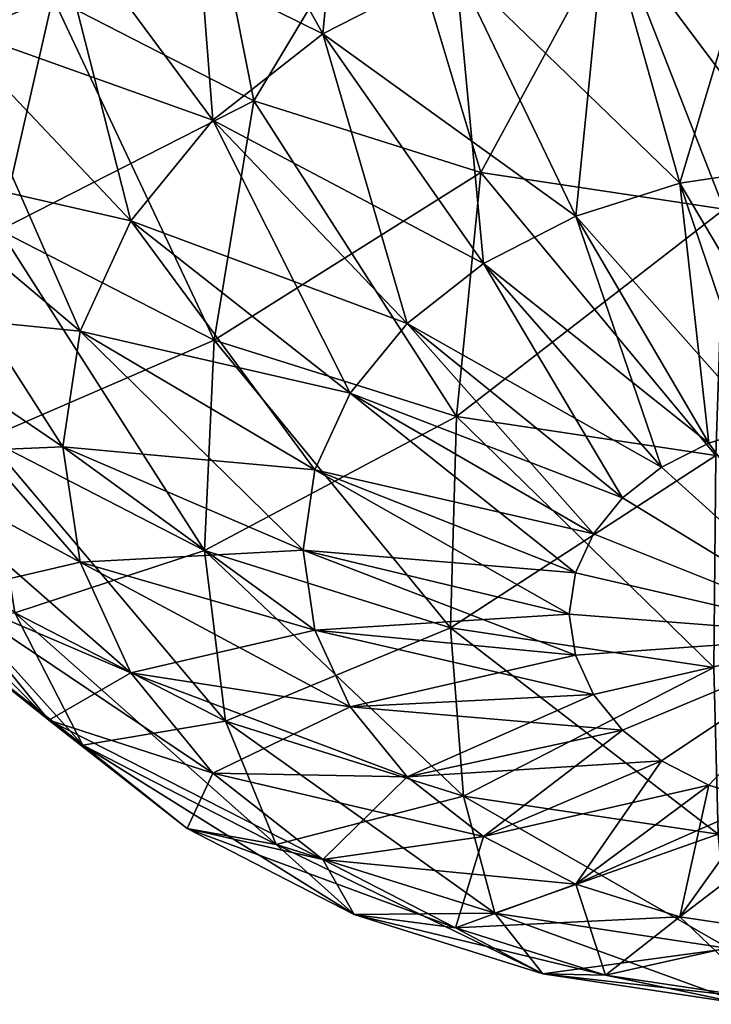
# Model space of a CAD drawing. Header units: millimetres. Extents: x -139 to 139, y -32 to 1264.
# Tile 4 of 256: x -129.63 to -126.2, y -26.58 to -21.7. Entities that reach past the tile are written whole.
import ezdxf

# ---------------------------------------------------------------- set-up
doc = ezdxf.new("R2010")
doc.units = ezdxf.units.MM
doc.header["$LTSCALE"] = 26.699852
for name, color, linetype in [('167', 7, 'CONTINUOUS'), ('168', 7, 'CONTINUOUS'), ('171', 7, 'CONTINUOUS'), ('177', 7, 'CONTINUOUS')]:
    doc.layers.add(name, color=color, linetype=linetype)

msp = doc.modelspace()

# ---------------------------------------------------------------- linework, layer by layer
at = {"layer": '167', "color": 7, "linetype": 'CONTINUOUS', "true_color": 0xa2afbf}
for points in [[(-128.7796, -20.5312, -14.7596), (-129.4637, -21.5924, -15.4061), (-128.4682, -22.1039, -14.8946), (-128.7796, -20.5312, -14.7596)], [(-127.7899, -20.971, -14.3199), (-128.7796, -20.5312, -14.7596), (-128.4682, -22.1039, -14.8946), (-127.7899, -20.971, -14.3199)], [(-130.2872, -20.9458, -16.0527), (-129.727, -22.743, -16.1431), (-129.4637, -21.5924, -15.4061), (-130.2872, -20.9458, -16.0527)], [(-127.7899, -20.971, -14.3199), (-128.4682, -22.1039, -14.8946), (-127.344, -22.4578, -14.5407), (-127.7899, -20.971, -14.3199)], [(-126.6866, -21.244, -14.0469), (-127.7899, -20.971, -14.3199), (-127.344, -22.4578, -14.5407), (-126.6866, -21.244, -14.0469)], [(-126.6866, -21.244, -14.0469), (-127.344, -22.4578, -14.5407), (-126.1403, -22.6387, -14.3598), (-126.6866, -21.244, -14.0469)], [(-125.525, -21.3365, -13.9543), (-126.6866, -21.244, -14.0469), (-126.1403, -22.6387, -14.3598), (-125.525, -21.3365, -13.9543)], [(-129.727, -22.743, -16.1431), (-128.6649, -23.2887, -15.5975), (-129.4637, -21.5924, -15.4061), (-129.727, -22.743, -16.1431)], [(-129.4637, -21.5924, -15.4061), (-128.6649, -23.2887, -15.5975), (-128.4682, -22.1039, -14.8946), (-129.4637, -21.5924, -15.4061)], [(-128.6649, -23.2887, -15.5975), (-127.4656, -23.6663, -15.2199), (-128.4682, -22.1039, -14.8946), (-128.6649, -23.2887, -15.5975)], [(-128.4682, -22.1039, -14.8946), (-127.4656, -23.6663, -15.2199), (-127.344, -22.4578, -14.5407), (-128.4682, -22.1039, -14.8946)], [(-127.4656, -23.6663, -15.2199), (-126.1814, -23.8593, -15.0269), (-127.344, -22.4578, -14.5407), (-127.4656, -23.6663, -15.2199)], [(-127.344, -22.4578, -14.5407), (-126.1814, -23.8593, -15.0269), (-126.1403, -22.6387, -14.3598), (-127.344, -22.4578, -14.5407)], [(-129.7904, -23.7746, -17.0751), (-128.7123, -24.3284, -16.5212), (-129.727, -22.743, -16.1431), (-129.7904, -23.7746, -17.0751)], [(-129.727, -22.743, -16.1431), (-128.7123, -24.3284, -16.5212), (-128.6649, -23.2887, -15.5975), (-129.727, -22.743, -16.1431)], [(-129.4137, -23.8158, -23.8158), (-129.3287, -24.3875, -23.2441), (-130.4178, -23.1345, -23.1345), (-129.4137, -23.8158, -23.8158)], [(-130.4178, -23.1345, -23.1345), (-129.3287, -24.3875, -23.2441), (-130.3109, -23.8538, -22.4152), (-130.4178, -23.1345, -23.1345)], [(-128.7123, -24.3284, -16.5212), (-127.4949, -24.7117, -16.1379), (-128.6649, -23.2887, -15.5975), (-128.7123, -24.3284, -16.5212)], [(-128.6649, -23.2887, -15.5975), (-127.4949, -24.7117, -16.1379), (-127.4656, -23.6663, -15.2199), (-128.6649, -23.2887, -15.5975)], [(-127.4949, -24.7117, -16.1379), (-126.1913, -24.9076, -15.942), (-127.4656, -23.6663, -15.2199), (-127.4949, -24.7117, -16.1379)], [(-127.4656, -23.6663, -15.2199), (-126.1913, -24.9076, -15.942), (-126.1814, -23.8593, -15.0269), (-127.4656, -23.6663, -15.2199)], [(-129.6509, -24.6379, -18.1576), (-128.608, -25.1736, -17.6218), (-129.7904, -23.7746, -17.0751), (-129.6509, -24.6379, -18.1576)], [(-129.7904, -23.7746, -17.0751), (-128.608, -25.1736, -17.6218), (-128.7123, -24.3284, -16.5212), (-129.7904, -23.7746, -17.0751)], [(-128.2245, -24.3269, -24.3269), (-128.1655, -24.7237, -23.93), (-129.4137, -23.8158, -23.8158), (-128.2245, -24.3269, -24.3269)], [(-129.4137, -23.8158, -23.8158), (-128.1655, -24.7237, -23.93), (-129.3287, -24.3875, -23.2441), (-129.4137, -23.8158, -23.8158)], [(-129.3287, -24.3875, -23.2441), (-129.0775, -24.9342, -22.6974), (-130.3109, -23.8538, -22.4152), (-129.3287, -24.3875, -23.2441)], [(-130.3109, -23.8538, -22.4152), (-129.0775, -24.9342, -22.6974), (-129.9948, -24.5417, -21.7273), (-130.3109, -23.8538, -22.4152)], [(-129.9948, -24.5417, -21.7273), (-129.4834, -25.1681, -21.1009), (-130.6995, -23.9446, -20.6864), (-129.9948, -24.5417, -21.7273)], [(-130.6995, -23.9446, -20.6864), (-129.4834, -25.1681, -21.1009), (-130.1074, -24.6697, -19.9613), (-130.6995, -23.9446, -20.6864)], [(-130.1074, -24.6697, -19.9613), (-129.3151, -25.2919, -19.3391), (-130.5135, -23.9605, -18.8349), (-130.1074, -24.6697, -19.9613)], [(-130.5135, -23.9605, -18.8349), (-129.3151, -25.2919, -19.3391), (-129.6509, -24.6379, -18.1576), (-130.5135, -23.9605, -18.8349)], [(-128.608, -25.1736, -17.6218), (-127.4304, -25.5444, -17.251), (-128.7123, -24.3284, -16.5212), (-128.608, -25.1736, -17.6218)], [(-128.7123, -24.3284, -16.5212), (-127.4304, -25.5444, -17.251), (-127.4949, -24.7117, -16.1379), (-128.7123, -24.3284, -16.5212)], [(-126.9069, -24.6435, -24.6435), (-126.8767, -24.8467, -24.4403), (-128.2245, -24.3269, -24.3269), (-126.9069, -24.6435, -24.6435)], [(-128.2245, -24.3269, -24.3269), (-126.8767, -24.8467, -24.4403), (-128.1655, -24.7237, -23.93), (-128.2245, -24.3269, -24.3269)], [(-128.1655, -24.7237, -23.93), (-127.9911, -25.1033, -23.5505), (-129.3287, -24.3875, -23.2441), (-128.1655, -24.7237, -23.93)], [(-129.3287, -24.3875, -23.2441), (-127.9911, -25.1033, -23.5505), (-129.0775, -24.9342, -22.6974), (-129.3287, -24.3875, -23.2441)], [(-129.0775, -24.9342, -22.6974), (-128.671, -25.432, -22.1995), (-129.9948, -24.5417, -21.7273), (-129.0775, -24.9342, -22.6974)], [(-129.9948, -24.5417, -21.7273), (-128.671, -25.432, -22.1995), (-129.4834, -25.1681, -21.1009), (-129.9948, -24.5417, -21.7273)], [(-129.3151, -25.2919, -19.3391), (-128.3571, -25.7841, -18.8469), (-129.6509, -24.6379, -18.1576), (-129.3151, -25.2919, -19.3391)], [(-129.6509, -24.6379, -18.1576), (-128.3571, -25.7841, -18.8469), (-128.608, -25.1736, -17.6218), (-129.6509, -24.6379, -18.1576)], [(-126.9069, -24.6435, -24.6435), (-125.525, -24.7506, -24.7506), (-126.8767, -24.8467, -24.4403), (-126.9069, -24.6435, -24.6435)], [(-129.4834, -25.1681, -21.1009), (-128.7989, -25.7056, -20.5634), (-130.1074, -24.6697, -19.9613), (-129.4834, -25.1681, -21.1009)], [(-130.1074, -24.6697, -19.9613), (-128.7989, -25.7056, -20.5634), (-129.3151, -25.2919, -19.3391), (-130.1074, -24.6697, -19.9613)], [(-126.8767, -24.8467, -24.4403), (-126.7875, -25.041, -24.2461), (-128.1655, -24.7237, -23.93), (-126.8767, -24.8467, -24.4403)], [(-128.1655, -24.7237, -23.93), (-126.7875, -25.041, -24.2461), (-127.9911, -25.1033, -23.5505), (-128.1655, -24.7237, -23.93)], [(-127.4304, -25.5444, -17.251), (-126.1695, -25.7339, -17.0615), (-127.4949, -24.7117, -16.1379), (-127.4304, -25.5444, -17.251)], [(-127.4949, -24.7117, -16.1379), (-126.1695, -25.7339, -17.0615), (-126.1913, -24.9076, -15.942), (-127.4949, -24.7117, -16.1379)], [(-126.8767, -24.8467, -24.4403), (-125.525, -24.7506, -24.7506), (-126.7875, -25.041, -24.2461), (-126.8767, -24.8467, -24.4403)], [(-126.7875, -25.041, -24.2461), (-125.525, -24.7506, -24.7506), (-126.643, -25.2179, -24.0691), (-126.7875, -25.041, -24.2461)], [(-126.643, -25.2179, -24.0691), (-125.525, -24.7506, -24.7506), (-126.4497, -25.3697, -23.9173), (-126.643, -25.2179, -24.0691)], [(-126.4497, -25.3697, -23.9173), (-125.525, -24.7506, -24.7506), (-126.216, -25.4898, -23.7973), (-126.4497, -25.3697, -23.9173)], [(-126.216, -25.4898, -23.7973), (-125.525, -24.7506, -24.7506), (-125.952, -25.5729, -23.7142), (-126.216, -25.4898, -23.7973)], [(-127.9911, -25.1033, -23.5505), (-127.709, -25.4489, -23.2049), (-129.0775, -24.9342, -22.6974), (-127.9911, -25.1033, -23.5505)], [(-129.0775, -24.9342, -22.6974), (-127.709, -25.4489, -23.2049), (-128.671, -25.432, -22.1995), (-129.0775, -24.9342, -22.6974)], [(-126.7875, -25.041, -24.2461), (-126.643, -25.2179, -24.0691), (-127.9911, -25.1033, -23.5505), (-126.7875, -25.041, -24.2461)], [(-127.9911, -25.1033, -23.5505), (-126.643, -25.2179, -24.0691), (-127.709, -25.4489, -23.2049), (-127.9911, -25.1033, -23.5505)], [(-128.671, -25.432, -22.1995), (-128.127, -25.8592, -21.7723), (-129.4834, -25.1681, -21.1009), (-128.671, -25.432, -22.1995)], [(-129.4834, -25.1681, -21.1009), (-128.127, -25.8592, -21.7723), (-128.7989, -25.7056, -20.5634), (-129.4834, -25.1681, -21.1009)], [(-128.3571, -25.7841, -18.8469), (-127.2753, -26.1247, -18.5063), (-128.608, -25.1736, -17.6218), (-128.3571, -25.7841, -18.8469)], [(-128.608, -25.1736, -17.6218), (-127.2753, -26.1247, -18.5063), (-127.4304, -25.5444, -17.251), (-128.608, -25.1736, -17.6218)], [(-126.643, -25.2179, -24.0691), (-126.4497, -25.3697, -23.9173), (-127.709, -25.4489, -23.2049), (-126.643, -25.2179, -24.0691)], [(-128.7989, -25.7056, -20.5634), (-127.9714, -26.1307, -20.1383), (-129.3151, -25.2919, -19.3391), (-128.7989, -25.7056, -20.5634)], [(-129.3151, -25.2919, -19.3391), (-127.9714, -26.1307, -20.1383), (-128.3571, -25.7841, -18.8469), (-129.3151, -25.2919, -19.3391)], [(-127.709, -25.4489, -23.2049), (-126.4497, -25.3697, -23.9173), (-127.3313, -25.7454, -22.9083), (-127.709, -25.4489, -23.2049)], [(-126.4497, -25.3697, -23.9173), (-126.216, -25.4898, -23.7973), (-127.3313, -25.7454, -22.9083), (-126.4497, -25.3697, -23.9173)], [(-127.709, -25.4489, -23.2049), (-127.3313, -25.7454, -22.9083), (-128.671, -25.432, -22.1995), (-127.709, -25.4489, -23.2049)], [(-128.671, -25.432, -22.1995), (-127.3313, -25.7454, -22.9083), (-128.127, -25.8592, -21.7723), (-128.671, -25.432, -22.1995)], [(-127.3313, -25.7454, -22.9083), (-126.216, -25.4898, -23.7973), (-126.8748, -25.98, -22.6738), (-127.3313, -25.7454, -22.9083)], [(-126.216, -25.4898, -23.7973), (-125.952, -25.5729, -23.7142), (-126.8748, -25.98, -22.6738), (-126.216, -25.4898, -23.7973)], [(-127.2753, -26.1247, -18.5063), (-126.1171, -26.2987, -18.3323), (-127.4304, -25.5444, -17.251), (-127.2753, -26.1247, -18.5063)], [(-127.4304, -25.5444, -17.251), (-126.1171, -26.2987, -18.3323), (-126.1695, -25.7339, -17.0615), (-127.4304, -25.5444, -17.251)], [(-126.8748, -25.98, -22.6738), (-125.952, -25.5729, -23.7142), (-126.3592, -26.1423, -22.5115), (-126.8748, -25.98, -22.6738)], [(-125.952, -25.5729, -23.7142), (-125.6695, -25.6153, -23.6717), (-126.3592, -26.1423, -22.5115), (-125.952, -25.5729, -23.7142)], [(-126.3592, -26.1423, -22.5115), (-125.6695, -25.6153, -23.6717), (-125.8072, -26.2253, -22.4285), (-126.3592, -26.1423, -22.5115)], [(-128.127, -25.8592, -21.7723), (-127.4693, -26.1971, -21.4345), (-128.7989, -25.7056, -20.5634), (-128.127, -25.8592, -21.7723)], [(-128.7989, -25.7056, -20.5634), (-127.4693, -26.1971, -21.4345), (-127.9714, -26.1307, -20.1383), (-128.7989, -25.7056, -20.5634)], [(-127.3313, -25.7454, -22.9083), (-126.8748, -25.98, -22.6738), (-128.127, -25.8592, -21.7723), (-127.3313, -25.7454, -22.9083)], [(-127.9714, -26.1307, -20.1383), (-127.037, -26.4249, -19.8441), (-128.3571, -25.7841, -18.8469), (-127.9714, -26.1307, -20.1383)], [(-128.3571, -25.7841, -18.8469), (-127.037, -26.4249, -19.8441), (-127.2753, -26.1247, -18.5063), (-128.3571, -25.7841, -18.8469)], [(-128.127, -25.8592, -21.7723), (-126.8748, -25.98, -22.6738), (-127.4693, -26.1971, -21.4345), (-128.127, -25.8592, -21.7723)], [(-126.8748, -25.98, -22.6738), (-126.3592, -26.1423, -22.5115), (-127.4693, -26.1971, -21.4345), (-126.8748, -25.98, -22.6738)], [(-127.4693, -26.1971, -21.4345), (-126.7267, -26.4309, -21.2006), (-127.9714, -26.1307, -20.1383), (-127.4693, -26.1971, -21.4345)], [(-127.9714, -26.1307, -20.1383), (-126.7267, -26.4309, -21.2006), (-127.037, -26.4249, -19.8441), (-127.9714, -26.1307, -20.1383)], [(-127.4693, -26.1971, -21.4345), (-126.3592, -26.1423, -22.5115), (-126.7267, -26.4309, -21.2006), (-127.4693, -26.1971, -21.4345)], [(-127.037, -26.4249, -19.8441), (-126.0364, -26.5753, -19.6937), (-127.2753, -26.1247, -18.5063), (-127.037, -26.4249, -19.8441)], [(-127.2753, -26.1247, -18.5063), (-126.0364, -26.5753, -19.6937), (-126.1171, -26.2987, -18.3323), (-127.2753, -26.1247, -18.5063)], [(-126.3592, -26.1423, -22.5115), (-125.8072, -26.2253, -22.4285), (-126.7267, -26.4309, -21.2006), (-126.3592, -26.1423, -22.5115)], [(-126.7267, -26.4309, -21.2006), (-125.8072, -26.2253, -22.4285), (-125.9315, -26.5504, -21.0811), (-126.7267, -26.4309, -21.2006)], [(-126.7267, -26.4309, -21.2006), (-125.9315, -26.5504, -21.0811), (-127.037, -26.4249, -19.8441), (-126.7267, -26.4309, -21.2006)], [(-127.037, -26.4249, -19.8441), (-125.9315, -26.5504, -21.0811), (-126.0364, -26.5753, -19.6937), (-127.037, -26.4249, -19.8441)]]:
    msp.add_3dface(points, dxfattribs=at)
at = {"layer": '168', "color": 7, "linetype": 'CONTINUOUS', "true_color": 0xa2afbf}
for points in [[(-129.4834, -21.1009, -25.1681), (-129.9948, -21.7273, -24.5417), (-130.1074, -19.9613, -24.6697), (-129.4834, -21.1009, -25.1681)], [(-127.9714, -20.1383, -26.1307), (-128.127, -21.7723, -25.8592), (-128.7989, -20.5634, -25.7056), (-127.9714, -20.1383, -26.1307)], [(-127.4693, -21.4345, -26.1971), (-128.127, -21.7723, -25.8592), (-127.9714, -20.1383, -26.1307), (-127.4693, -21.4345, -26.1971)], [(-128.7989, -20.5634, -25.7056), (-128.671, -22.1995, -25.432), (-129.4834, -21.1009, -25.1681), (-128.7989, -20.5634, -25.7056)], [(-128.127, -21.7723, -25.8592), (-128.671, -22.1995, -25.432), (-128.7989, -20.5634, -25.7056), (-128.127, -21.7723, -25.8592)], [(-129.4834, -21.1009, -25.1681), (-129.0775, -22.6974, -24.9342), (-129.9948, -21.7273, -24.5417), (-129.4834, -21.1009, -25.1681)], [(-128.671, -22.1995, -25.432), (-129.0775, -22.6974, -24.9342), (-129.4834, -21.1009, -25.1681), (-128.671, -22.1995, -25.432)], [(-125.9315, -21.0811, -26.5504), (-126.3592, -22.5115, -26.1423), (-126.7267, -21.2006, -26.4309), (-125.9315, -21.0811, -26.5504)], [(-125.8072, -22.4285, -26.2253), (-126.3592, -22.5115, -26.1423), (-125.9315, -21.0811, -26.5504), (-125.8072, -22.4285, -26.2253)], [(-126.7267, -21.2006, -26.4309), (-126.8748, -22.6738, -25.98), (-127.4693, -21.4345, -26.1971), (-126.7267, -21.2006, -26.4309)], [(-126.3592, -22.5115, -26.1423), (-126.8748, -22.6738, -25.98), (-126.7267, -21.2006, -26.4309), (-126.3592, -22.5115, -26.1423)], [(-127.4693, -21.4345, -26.1971), (-127.3313, -22.9083, -25.7454), (-128.127, -21.7723, -25.8592), (-127.4693, -21.4345, -26.1971)], [(-126.8748, -22.6738, -25.98), (-127.3313, -22.9083, -25.7454), (-127.4693, -21.4345, -26.1971), (-126.8748, -22.6738, -25.98)], [(-129.9948, -21.7273, -24.5417), (-129.3287, -23.2441, -24.3875), (-130.3109, -22.4152, -23.8538), (-129.9948, -21.7273, -24.5417)], [(-129.0775, -22.6974, -24.9342), (-129.3287, -23.2441, -24.3875), (-129.9948, -21.7273, -24.5417), (-129.0775, -22.6974, -24.9342)], [(-128.127, -21.7723, -25.8592), (-127.709, -23.2049, -25.4489), (-128.671, -22.1995, -25.432), (-128.127, -21.7723, -25.8592)], [(-127.3313, -22.9083, -25.7454), (-127.709, -23.2049, -25.4489), (-128.127, -21.7723, -25.8592), (-127.3313, -22.9083, -25.7454)], [(-128.671, -22.1995, -25.432), (-127.9911, -23.5505, -25.1033), (-129.0775, -22.6974, -24.9342), (-128.671, -22.1995, -25.432)], [(-127.709, -23.2049, -25.4489), (-127.9911, -23.5505, -25.1033), (-128.671, -22.1995, -25.432), (-127.709, -23.2049, -25.4489)], [(-129.4137, -23.8158, -23.8158), (-130.4178, -23.1345, -23.1345), (-130.3109, -22.4152, -23.8538), (-129.4137, -23.8158, -23.8158)], [(-129.3287, -23.2441, -24.3875), (-129.4137, -23.8158, -23.8158), (-130.3109, -22.4152, -23.8538), (-129.3287, -23.2441, -24.3875)], [(-125.8072, -22.4285, -26.2253), (-125.952, -23.7142, -25.5729), (-126.3592, -22.5115, -26.1423), (-125.8072, -22.4285, -26.2253)], [(-126.3592, -22.5115, -26.1423), (-126.216, -23.7973, -25.4898), (-126.8748, -22.6738, -25.98), (-126.3592, -22.5115, -26.1423)], [(-125.952, -23.7142, -25.5729), (-126.216, -23.7973, -25.4898), (-126.3592, -22.5115, -26.1423), (-125.952, -23.7142, -25.5729)], [(-129.0775, -22.6974, -24.9342), (-128.1655, -23.93, -24.7237), (-129.3287, -23.2441, -24.3875), (-129.0775, -22.6974, -24.9342)], [(-127.9911, -23.5505, -25.1033), (-128.1655, -23.93, -24.7237), (-129.0775, -22.6974, -24.9342), (-127.9911, -23.5505, -25.1033)], [(-126.8748, -22.6738, -25.98), (-126.4497, -23.9173, -25.3697), (-127.3313, -22.9083, -25.7454), (-126.8748, -22.6738, -25.98)], [(-126.216, -23.7973, -25.4898), (-126.4497, -23.9173, -25.3697), (-126.8748, -22.6738, -25.98), (-126.216, -23.7973, -25.4898)], [(-127.3313, -22.9083, -25.7454), (-126.643, -24.0691, -25.2179), (-127.709, -23.2049, -25.4489), (-127.3313, -22.9083, -25.7454)], [(-126.4497, -23.9173, -25.3697), (-126.643, -24.0691, -25.2179), (-127.3313, -22.9083, -25.7454), (-126.4497, -23.9173, -25.3697)], [(-128.2245, -24.3269, -24.3269), (-129.4137, -23.8158, -23.8158), (-129.3287, -23.2441, -24.3875), (-128.2245, -24.3269, -24.3269)], [(-128.1655, -23.93, -24.7237), (-128.2245, -24.3269, -24.3269), (-129.3287, -23.2441, -24.3875), (-128.1655, -23.93, -24.7237)], [(-127.709, -23.2049, -25.4489), (-126.7875, -24.2461, -25.041), (-127.9911, -23.5505, -25.1033), (-127.709, -23.2049, -25.4489)], [(-126.643, -24.0691, -25.2179), (-126.7875, -24.2461, -25.041), (-127.709, -23.2049, -25.4489), (-126.643, -24.0691, -25.2179)], [(-127.9911, -23.5505, -25.1033), (-126.8767, -24.4403, -24.8467), (-128.1655, -23.93, -24.7237), (-127.9911, -23.5505, -25.1033)], [(-126.7875, -24.2461, -25.041), (-126.8767, -24.4403, -24.8467), (-127.9911, -23.5505, -25.1033), (-126.7875, -24.2461, -25.041)], [(-125.952, -23.7142, -25.5729), (-125.525, -24.7506, -24.7506), (-126.216, -23.7973, -25.4898), (-125.952, -23.7142, -25.5729)], [(-126.216, -23.7973, -25.4898), (-125.525, -24.7506, -24.7506), (-126.4497, -23.9173, -25.3697), (-126.216, -23.7973, -25.4898)], [(-126.4497, -23.9173, -25.3697), (-125.525, -24.7506, -24.7506), (-126.643, -24.0691, -25.2179), (-126.4497, -23.9173, -25.3697)], [(-126.9069, -24.6435, -24.6435), (-128.2245, -24.3269, -24.3269), (-128.1655, -23.93, -24.7237), (-126.9069, -24.6435, -24.6435)], [(-126.8767, -24.4403, -24.8467), (-126.9069, -24.6435, -24.6435), (-128.1655, -23.93, -24.7237), (-126.8767, -24.4403, -24.8467)], [(-126.643, -24.0691, -25.2179), (-125.525, -24.7506, -24.7506), (-126.7875, -24.2461, -25.041), (-126.643, -24.0691, -25.2179)], [(-126.7875, -24.2461, -25.041), (-125.525, -24.7506, -24.7506), (-126.8767, -24.4403, -24.8467), (-126.7875, -24.2461, -25.041)], [(-125.525, -24.7506, -24.7506), (-126.9069, -24.6435, -24.6435), (-126.8767, -24.4403, -24.8467), (-125.525, -24.7506, -24.7506)]]:
    msp.add_3dface(points, dxfattribs=at)
at = {"layer": '171', "color": 7, "linetype": 'CONTINUOUS', "true_color": 0xa2afbf}
for points in [[(-129.4834, -21.1009, 25.1681), (-128.127, -21.7723, 25.8592), (-128.7989, -20.5634, 25.7056), (-129.4834, -21.1009, 25.1681)], [(-128.127, -21.7723, 25.8592), (-127.4693, -21.4345, 26.1971), (-128.7989, -20.5634, 25.7056), (-128.127, -21.7723, 25.8592)], [(-129.9948, -21.7273, 24.5417), (-129.4834, -21.1009, 25.1681), (-130.6995, -20.6864, 23.9446), (-129.9948, -21.7273, 24.5417)], [(-129.9948, -21.7273, 24.5417), (-128.671, -22.1995, 25.432), (-129.4834, -21.1009, 25.1681), (-129.9948, -21.7273, 24.5417)], [(-128.671, -22.1995, 25.432), (-128.127, -21.7723, 25.8592), (-129.4834, -21.1009, 25.1681), (-128.671, -22.1995, 25.432)], [(-126.7267, -21.2006, 26.4309), (-125.8072, -22.4285, 26.2253), (-125.9315, -21.0811, 26.5504), (-126.7267, -21.2006, 26.4309)], [(-127.4693, -21.4345, 26.1971), (-126.3592, -22.5115, 26.1423), (-126.7267, -21.2006, 26.4309), (-127.4693, -21.4345, 26.1971)], [(-126.3592, -22.5115, 26.1423), (-125.8072, -22.4285, 26.2253), (-126.7267, -21.2006, 26.4309), (-126.3592, -22.5115, 26.1423)], [(-128.127, -21.7723, 25.8592), (-126.8748, -22.6738, 25.98), (-127.4693, -21.4345, 26.1971), (-128.127, -21.7723, 25.8592)], [(-126.8748, -22.6738, 25.98), (-126.3592, -22.5115, 26.1423), (-127.4693, -21.4345, 26.1971), (-126.8748, -22.6738, 25.98)], [(-130.3109, -22.4152, 23.8538), (-129.0775, -22.6974, 24.9342), (-129.9948, -21.7273, 24.5417), (-130.3109, -22.4152, 23.8538)], [(-129.0775, -22.6974, 24.9342), (-128.671, -22.1995, 25.432), (-129.9948, -21.7273, 24.5417), (-129.0775, -22.6974, 24.9342)], [(-128.671, -22.1995, 25.432), (-127.3313, -22.9083, 25.7454), (-128.127, -21.7723, 25.8592), (-128.671, -22.1995, 25.432)], [(-127.3313, -22.9083, 25.7454), (-126.8748, -22.6738, 25.98), (-128.127, -21.7723, 25.8592), (-127.3313, -22.9083, 25.7454)], [(-129.0775, -22.6974, 24.9342), (-127.709, -23.2049, 25.4489), (-128.671, -22.1995, 25.432), (-129.0775, -22.6974, 24.9342)], [(-127.709, -23.2049, 25.4489), (-127.3313, -22.9083, 25.7454), (-128.671, -22.1995, 25.432), (-127.709, -23.2049, 25.4489)], [(-130.4178, -23.1345, 23.1345), (-129.3287, -23.2441, 24.3875), (-130.3109, -22.4152, 23.8538), (-130.4178, -23.1345, 23.1345)], [(-129.3287, -23.2441, 24.3875), (-129.0775, -22.6974, 24.9342), (-130.3109, -22.4152, 23.8538), (-129.3287, -23.2441, 24.3875)], [(-126.3592, -22.5115, 26.1423), (-125.6695, -23.6717, 25.6153), (-125.8072, -22.4285, 26.2253), (-126.3592, -22.5115, 26.1423)], [(-126.8748, -22.6738, 25.98), (-125.952, -23.7142, 25.5729), (-126.3592, -22.5115, 26.1423), (-126.8748, -22.6738, 25.98)], [(-125.952, -23.7142, 25.5729), (-125.6695, -23.6717, 25.6153), (-126.3592, -22.5115, 26.1423), (-125.952, -23.7142, 25.5729)], [(-129.3287, -23.2441, 24.3875), (-127.9911, -23.5505, 25.1033), (-129.0775, -22.6974, 24.9342), (-129.3287, -23.2441, 24.3875)], [(-127.9911, -23.5505, 25.1033), (-127.709, -23.2049, 25.4489), (-129.0775, -22.6974, 24.9342), (-127.9911, -23.5505, 25.1033)], [(-127.3313, -22.9083, 25.7454), (-126.216, -23.7973, 25.4898), (-126.8748, -22.6738, 25.98), (-127.3313, -22.9083, 25.7454)], [(-126.216, -23.7973, 25.4898), (-125.952, -23.7142, 25.5729), (-126.8748, -22.6738, 25.98), (-126.216, -23.7973, 25.4898)], [(-127.709, -23.2049, 25.4489), (-126.4497, -23.9173, 25.3697), (-127.3313, -22.9083, 25.7454), (-127.709, -23.2049, 25.4489)], [(-126.4497, -23.9173, 25.3697), (-126.216, -23.7973, 25.4898), (-127.3313, -22.9083, 25.7454), (-126.4497, -23.9173, 25.3697)], [(-129.4137, -23.8158, 23.8158), (-129.3287, -23.2441, 24.3875), (-130.4178, -23.1345, 23.1345), (-129.4137, -23.8158, 23.8158)], [(-129.4137, -23.8158, 23.8158), (-128.1655, -23.93, 24.7237), (-129.3287, -23.2441, 24.3875), (-129.4137, -23.8158, 23.8158)], [(-128.1655, -23.93, 24.7237), (-127.9911, -23.5505, 25.1033), (-129.3287, -23.2441, 24.3875), (-128.1655, -23.93, 24.7237)], [(-127.9911, -23.5505, 25.1033), (-126.643, -24.0691, 25.2179), (-127.709, -23.2049, 25.4489), (-127.9911, -23.5505, 25.1033)], [(-126.643, -24.0691, 25.2179), (-126.4497, -23.9173, 25.3697), (-127.709, -23.2049, 25.4489), (-126.643, -24.0691, 25.2179)], [(-128.1655, -23.93, 24.7237), (-126.7875, -24.2461, 25.041), (-127.9911, -23.5505, 25.1033), (-128.1655, -23.93, 24.7237)], [(-126.7875, -24.2461, 25.041), (-126.643, -24.0691, 25.2179), (-127.9911, -23.5505, 25.1033), (-126.7875, -24.2461, 25.041)], [(-126.216, -23.7973, 25.4898), (-125.525, -24.7506, 24.7506), (-125.952, -23.7142, 25.5729), (-126.216, -23.7973, 25.4898)], [(-128.2245, -24.3269, 24.3269), (-128.1655, -23.93, 24.7237), (-129.4137, -23.8158, 23.8158), (-128.2245, -24.3269, 24.3269)], [(-126.4497, -23.9173, 25.3697), (-125.525, -24.7506, 24.7506), (-126.216, -23.7973, 25.4898), (-126.4497, -23.9173, 25.3697)], [(-126.643, -24.0691, 25.2179), (-125.525, -24.7506, 24.7506), (-126.4497, -23.9173, 25.3697), (-126.643, -24.0691, 25.2179)], [(-128.2245, -24.3269, 24.3269), (-126.8767, -24.4403, 24.8467), (-128.1655, -23.93, 24.7237), (-128.2245, -24.3269, 24.3269)], [(-126.8767, -24.4403, 24.8467), (-126.7875, -24.2461, 25.041), (-128.1655, -23.93, 24.7237), (-126.8767, -24.4403, 24.8467)], [(-126.7875, -24.2461, 25.041), (-125.525, -24.7506, 24.7506), (-126.643, -24.0691, 25.2179), (-126.7875, -24.2461, 25.041)], [(-126.8767, -24.4403, 24.8467), (-125.525, -24.7506, 24.7506), (-126.7875, -24.2461, 25.041), (-126.8767, -24.4403, 24.8467)], [(-126.9069, -24.6435, 24.6435), (-126.8767, -24.4403, 24.8467), (-128.2245, -24.3269, 24.3269), (-126.9069, -24.6435, 24.6435)], [(-126.9069, -24.6435, 24.6435), (-125.525, -24.7506, 24.7506), (-126.8767, -24.4403, 24.8467), (-126.9069, -24.6435, 24.6435)]]:
    msp.add_3dface(points, dxfattribs=at)
at = {"layer": '177', "color": 7, "linetype": 'CONTINUOUS', "true_color": 0xa2afbf}
for points in [[(-128.4682, -22.1039, 14.8946), (-129.4637, -21.5924, 15.4061), (-128.7796, -20.5312, 14.7596), (-128.4682, -22.1039, 14.8946)], [(-127.7899, -20.971, 14.3199), (-128.4682, -22.1039, 14.8946), (-128.7796, -20.5312, 14.7596), (-127.7899, -20.971, 14.3199)], [(-129.4637, -21.5924, 15.4061), (-130.6055, -22.0532, 16.833), (-130.2872, -20.9458, 16.0527), (-129.4637, -21.5924, 15.4061)], [(-127.344, -22.4578, 14.5407), (-128.4682, -22.1039, 14.8946), (-127.7899, -20.971, 14.3199), (-127.344, -22.4578, 14.5407)], [(-126.6866, -21.244, 14.0469), (-127.344, -22.4578, 14.5407), (-127.7899, -20.971, 14.3199), (-126.6866, -21.244, 14.0469)], [(-126.1403, -22.6387, 14.3598), (-127.344, -22.4578, 14.5407), (-126.6866, -21.244, 14.0469), (-126.1403, -22.6387, 14.3598)], [(-125.525, -21.3365, 13.9543), (-126.1403, -22.6387, 14.3598), (-126.6866, -21.244, 14.0469), (-125.525, -21.3365, 13.9543)], [(-129.727, -22.743, 16.1431), (-130.6055, -22.0532, 16.833), (-129.4637, -21.5924, 15.4061), (-129.727, -22.743, 16.1431)], [(-128.4682, -22.1039, 14.8946), (-129.727, -22.743, 16.1431), (-129.4637, -21.5924, 15.4061), (-128.4682, -22.1039, 14.8946)], [(-128.6649, -23.2887, 15.5975), (-129.727, -22.743, 16.1431), (-128.4682, -22.1039, 14.8946), (-128.6649, -23.2887, 15.5975)], [(-127.344, -22.4578, 14.5407), (-128.6649, -23.2887, 15.5975), (-128.4682, -22.1039, 14.8946), (-127.344, -22.4578, 14.5407)], [(-127.4656, -23.6663, 15.2199), (-128.6649, -23.2887, 15.5975), (-127.344, -22.4578, 14.5407), (-127.4656, -23.6663, 15.2199)], [(-126.1403, -22.6387, 14.3598), (-127.4656, -23.6663, 15.2199), (-127.344, -22.4578, 14.5407), (-126.1403, -22.6387, 14.3598)], [(-126.1814, -23.8593, 15.0269), (-127.4656, -23.6663, 15.2199), (-126.1403, -22.6387, 14.3598), (-126.1814, -23.8593, 15.0269)], [(-128.6649, -23.2887, 15.5975), (-129.7904, -23.7746, 17.0751), (-129.727, -22.743, 16.1431), (-128.6649, -23.2887, 15.5975)], [(-129.4137, -23.8158, 23.8158), (-130.4178, -23.1345, 23.1345), (-130.3109, -23.8538, 22.4152), (-129.4137, -23.8158, 23.8158)], [(-128.7123, -24.3284, 16.5212), (-129.7904, -23.7746, 17.0751), (-128.6649, -23.2887, 15.5975), (-128.7123, -24.3284, 16.5212)], [(-127.4656, -23.6663, 15.2199), (-128.7123, -24.3284, 16.5212), (-128.6649, -23.2887, 15.5975), (-127.4656, -23.6663, 15.2199)], [(-127.4949, -24.7117, 16.1379), (-128.7123, -24.3284, 16.5212), (-127.4656, -23.6663, 15.2199), (-127.4949, -24.7117, 16.1379)], [(-126.1814, -23.8593, 15.0269), (-127.4949, -24.7117, 16.1379), (-127.4656, -23.6663, 15.2199), (-126.1814, -23.8593, 15.0269)], [(-128.7123, -24.3284, 16.5212), (-129.6509, -24.6379, 18.1576), (-129.7904, -23.7746, 17.0751), (-128.7123, -24.3284, 16.5212)], [(-129.3287, -24.3875, 23.2441), (-129.4137, -23.8158, 23.8158), (-130.3109, -23.8538, 22.4152), (-129.3287, -24.3875, 23.2441)], [(-128.2245, -24.3269, 24.3269), (-129.4137, -23.8158, 23.8158), (-129.3287, -24.3875, 23.2441), (-128.2245, -24.3269, 24.3269)], [(-129.9948, -24.5417, 21.7273), (-129.3287, -24.3875, 23.2441), (-130.3109, -23.8538, 22.4152), (-129.9948, -24.5417, 21.7273)], [(-126.1913, -24.9076, 15.942), (-127.4949, -24.7117, 16.1379), (-126.1814, -23.8593, 15.0269), (-126.1913, -24.9076, 15.942)], [(-128.608, -25.1736, 17.6218), (-129.6509, -24.6379, 18.1576), (-128.7123, -24.3284, 16.5212), (-128.608, -25.1736, 17.6218)], [(-128.1655, -24.7237, 23.93), (-128.2245, -24.3269, 24.3269), (-129.3287, -24.3875, 23.2441), (-128.1655, -24.7237, 23.93)], [(-127.4949, -24.7117, 16.1379), (-128.608, -25.1736, 17.6218), (-128.7123, -24.3284, 16.5212), (-127.4949, -24.7117, 16.1379)], [(-126.9069, -24.6435, 24.6435), (-128.2245, -24.3269, 24.3269), (-128.1655, -24.7237, 23.93), (-126.9069, -24.6435, 24.6435)], [(-129.0775, -24.9342, 22.6974), (-129.3287, -24.3875, 23.2441), (-129.9948, -24.5417, 21.7273), (-129.0775, -24.9342, 22.6974)], [(-129.0775, -24.9342, 22.6974), (-128.1655, -24.7237, 23.93), (-129.3287, -24.3875, 23.2441), (-129.0775, -24.9342, 22.6974)], [(-129.4834, -25.1681, 21.1009), (-129.9948, -24.5417, 21.7273), (-130.1074, -24.6697, 19.9613), (-129.4834, -25.1681, 21.1009)], [(-129.4834, -25.1681, 21.1009), (-129.0775, -24.9342, 22.6974), (-129.9948, -24.5417, 21.7273), (-129.4834, -25.1681, 21.1009)], [(-129.3151, -25.2919, 19.3391), (-130.1074, -24.6697, 19.9613), (-129.6509, -24.6379, 18.1576), (-129.3151, -25.2919, 19.3391)], [(-128.608, -25.1736, 17.6218), (-129.3151, -25.2919, 19.3391), (-129.6509, -24.6379, 18.1576), (-128.608, -25.1736, 17.6218)], [(-126.8767, -24.8467, 24.4403), (-126.9069, -24.6435, 24.6435), (-128.1655, -24.7237, 23.93), (-126.8767, -24.8467, 24.4403)], [(-125.525, -24.7506, 24.7506), (-126.9069, -24.6435, 24.6435), (-126.8767, -24.8467, 24.4403), (-125.525, -24.7506, 24.7506)], [(-129.3151, -25.2919, 19.3391), (-129.4834, -25.1681, 21.1009), (-130.1074, -24.6697, 19.9613), (-129.3151, -25.2919, 19.3391)], [(-127.9911, -25.1033, 23.5505), (-128.1655, -24.7237, 23.93), (-129.0775, -24.9342, 22.6974), (-127.9911, -25.1033, 23.5505)], [(-127.4304, -25.5444, 17.251), (-128.608, -25.1736, 17.6218), (-127.4949, -24.7117, 16.1379), (-127.4304, -25.5444, 17.251)], [(-127.9911, -25.1033, 23.5505), (-126.8767, -24.8467, 24.4403), (-128.1655, -24.7237, 23.93), (-127.9911, -25.1033, 23.5505)], [(-126.1913, -24.9076, 15.942), (-127.4304, -25.5444, 17.251), (-127.4949, -24.7117, 16.1379), (-126.1913, -24.9076, 15.942)], [(-126.7875, -25.041, 24.2461), (-125.525, -24.7506, 24.7506), (-126.8767, -24.8467, 24.4403), (-126.7875, -25.041, 24.2461)], [(-126.643, -25.2179, 24.0691), (-125.525, -24.7506, 24.7506), (-126.7875, -25.041, 24.2461), (-126.643, -25.2179, 24.0691)], [(-126.4497, -25.3697, 23.9173), (-125.525, -24.7506, 24.7506), (-126.643, -25.2179, 24.0691), (-126.4497, -25.3697, 23.9173)], [(-126.216, -25.4898, 23.7973), (-125.525, -24.7506, 24.7506), (-126.4497, -25.3697, 23.9173), (-126.216, -25.4898, 23.7973)], [(-125.952, -25.5729, 23.7142), (-125.525, -24.7506, 24.7506), (-126.216, -25.4898, 23.7973), (-125.952, -25.5729, 23.7142)], [(-126.7875, -25.041, 24.2461), (-126.8767, -24.8467, 24.4403), (-127.9911, -25.1033, 23.5505), (-126.7875, -25.041, 24.2461)], [(-128.671, -25.432, 22.1995), (-129.0775, -24.9342, 22.6974), (-129.4834, -25.1681, 21.1009), (-128.671, -25.432, 22.1995)], [(-128.671, -25.432, 22.1995), (-127.9911, -25.1033, 23.5505), (-129.0775, -24.9342, 22.6974), (-128.671, -25.432, 22.1995)], [(-126.1695, -25.7339, 17.0615), (-127.4304, -25.5444, 17.251), (-126.1913, -24.9076, 15.942), (-126.1695, -25.7339, 17.0615)], [(-127.709, -25.4489, 23.2049), (-126.7875, -25.041, 24.2461), (-127.9911, -25.1033, 23.5505), (-127.709, -25.4489, 23.2049)], [(-126.643, -25.2179, 24.0691), (-126.7875, -25.041, 24.2461), (-127.709, -25.4489, 23.2049), (-126.643, -25.2179, 24.0691)], [(-127.709, -25.4489, 23.2049), (-127.9911, -25.1033, 23.5505), (-128.671, -25.432, 22.1995), (-127.709, -25.4489, 23.2049)], [(-128.7989, -25.7056, 20.5634), (-128.671, -25.432, 22.1995), (-129.4834, -25.1681, 21.1009), (-128.7989, -25.7056, 20.5634)], [(-128.7989, -25.7056, 20.5634), (-129.4834, -25.1681, 21.1009), (-129.3151, -25.2919, 19.3391), (-128.7989, -25.7056, 20.5634)], [(-128.3571, -25.7841, 18.8469), (-129.3151, -25.2919, 19.3391), (-128.608, -25.1736, 17.6218), (-128.3571, -25.7841, 18.8469)], [(-127.4304, -25.5444, 17.251), (-128.3571, -25.7841, 18.8469), (-128.608, -25.1736, 17.6218), (-127.4304, -25.5444, 17.251)], [(-127.3313, -25.7454, 22.9083), (-126.643, -25.2179, 24.0691), (-127.709, -25.4489, 23.2049), (-127.3313, -25.7454, 22.9083)], [(-126.4497, -25.3697, 23.9173), (-126.643, -25.2179, 24.0691), (-127.3313, -25.7454, 22.9083), (-126.4497, -25.3697, 23.9173)], [(-128.3571, -25.7841, 18.8469), (-128.7989, -25.7056, 20.5634), (-129.3151, -25.2919, 19.3391), (-128.3571, -25.7841, 18.8469)], [(-126.8748, -25.98, 22.6738), (-126.4497, -25.3697, 23.9173), (-127.3313, -25.7454, 22.9083), (-126.8748, -25.98, 22.6738)], [(-126.216, -25.4898, 23.7973), (-126.4497, -25.3697, 23.9173), (-126.8748, -25.98, 22.6738), (-126.216, -25.4898, 23.7973)], [(-128.127, -25.8592, 21.7723), (-128.671, -25.432, 22.1995), (-128.7989, -25.7056, 20.5634), (-128.127, -25.8592, 21.7723)], [(-128.127, -25.8592, 21.7723), (-127.709, -25.4489, 23.2049), (-128.671, -25.432, 22.1995), (-128.127, -25.8592, 21.7723)], [(-127.3313, -25.7454, 22.9083), (-127.709, -25.4489, 23.2049), (-128.127, -25.8592, 21.7723), (-127.3313, -25.7454, 22.9083)], [(-126.3592, -26.1423, 22.5115), (-126.216, -25.4898, 23.7973), (-126.8748, -25.98, 22.6738), (-126.3592, -26.1423, 22.5115)], [(-125.952, -25.5729, 23.7142), (-126.216, -25.4898, 23.7973), (-126.3592, -26.1423, 22.5115), (-125.952, -25.5729, 23.7142)], [(-127.2753, -26.1247, 18.5063), (-128.3571, -25.7841, 18.8469), (-127.4304, -25.5444, 17.251), (-127.2753, -26.1247, 18.5063)], [(-126.1695, -25.7339, 17.0615), (-127.2753, -26.1247, 18.5063), (-127.4304, -25.5444, 17.251), (-126.1695, -25.7339, 17.0615)], [(-125.8072, -26.2253, 22.4285), (-125.952, -25.5729, 23.7142), (-126.3592, -26.1423, 22.5115), (-125.8072, -26.2253, 22.4285)], [(-127.9714, -26.1307, 20.1383), (-128.127, -25.8592, 21.7723), (-128.7989, -25.7056, 20.5634), (-127.9714, -26.1307, 20.1383)], [(-127.9714, -26.1307, 20.1383), (-128.7989, -25.7056, 20.5634), (-128.3571, -25.7841, 18.8469), (-127.9714, -26.1307, 20.1383)], [(-127.4693, -26.1971, 21.4345), (-127.3313, -25.7454, 22.9083), (-128.127, -25.8592, 21.7723), (-127.4693, -26.1971, 21.4345)], [(-126.8748, -25.98, 22.6738), (-127.3313, -25.7454, 22.9083), (-127.4693, -26.1971, 21.4345), (-126.8748, -25.98, 22.6738)], [(-126.1171, -26.2987, 18.3323), (-127.2753, -26.1247, 18.5063), (-126.1695, -25.7339, 17.0615), (-126.1171, -26.2987, 18.3323)], [(-127.2753, -26.1247, 18.5063), (-127.9714, -26.1307, 20.1383), (-128.3571, -25.7841, 18.8469), (-127.2753, -26.1247, 18.5063)], [(-127.4693, -26.1971, 21.4345), (-128.127, -25.8592, 21.7723), (-127.9714, -26.1307, 20.1383), (-127.4693, -26.1971, 21.4345)], [(-126.7267, -26.4309, 21.2006), (-126.8748, -25.98, 22.6738), (-127.4693, -26.1971, 21.4345), (-126.7267, -26.4309, 21.2006)], [(-126.3592, -26.1423, 22.5115), (-126.8748, -25.98, 22.6738), (-126.7267, -26.4309, 21.2006), (-126.3592, -26.1423, 22.5115)], [(-127.037, -26.4249, 19.8441), (-127.9714, -26.1307, 20.1383), (-127.2753, -26.1247, 18.5063), (-127.037, -26.4249, 19.8441)], [(-127.037, -26.4249, 19.8441), (-127.4693, -26.1971, 21.4345), (-127.9714, -26.1307, 20.1383), (-127.037, -26.4249, 19.8441)], [(-126.1171, -26.2987, 18.3323), (-127.037, -26.4249, 19.8441), (-127.2753, -26.1247, 18.5063), (-126.1171, -26.2987, 18.3323)], [(-125.9315, -26.5504, 21.0811), (-126.3592, -26.1423, 22.5115), (-126.7267, -26.4309, 21.2006), (-125.9315, -26.5504, 21.0811)], [(-125.8072, -26.2253, 22.4285), (-126.3592, -26.1423, 22.5115), (-125.9315, -26.5504, 21.0811), (-125.8072, -26.2253, 22.4285)], [(-126.7267, -26.4309, 21.2006), (-127.4693, -26.1971, 21.4345), (-127.037, -26.4249, 19.8441), (-126.7267, -26.4309, 21.2006)], [(-126.0364, -26.5753, 19.6937), (-127.037, -26.4249, 19.8441), (-126.1171, -26.2987, 18.3323), (-126.0364, -26.5753, 19.6937)], [(-126.0364, -26.5753, 19.6937), (-126.7267, -26.4309, 21.2006), (-127.037, -26.4249, 19.8441), (-126.0364, -26.5753, 19.6937)], [(-125.9315, -26.5504, 21.0811), (-126.7267, -26.4309, 21.2006), (-126.0364, -26.5753, 19.6937), (-125.9315, -26.5504, 21.0811)]]:
    msp.add_3dface(points, dxfattribs=at)

doc.saveas('drawing.dxf')
